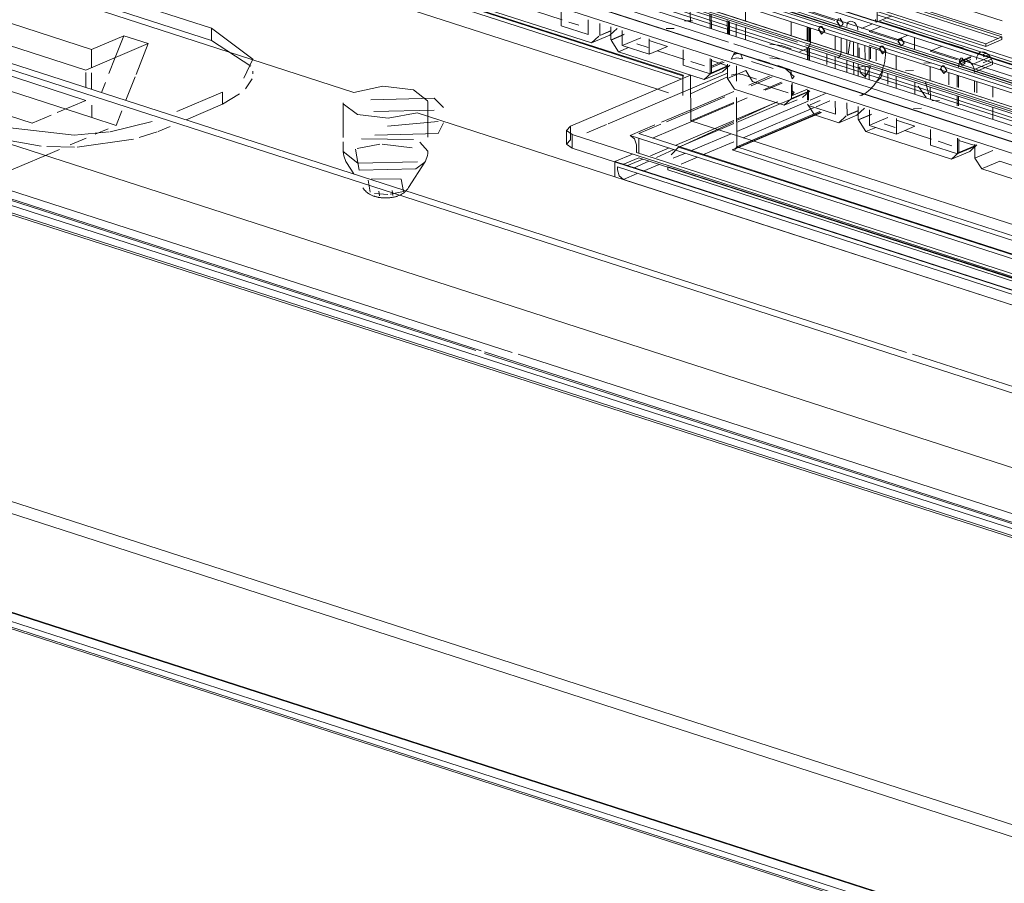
# Model space of a CAD drawing. Header units: millimetres. Extents: x -121 to 39028, y 270 to 28264.
# Tile 84 of 97: x 16384 to 16445, y 22081 to 22134. Entities that reach past the tile are written whole.
import ezdxf

# ---------------------------------------------------------------- set-up
doc = ezdxf.new("R2010")
doc.units = ezdxf.units.MM
doc.layers.add('G-XREF-____-OTLN', color=8, linetype='Continuous', lineweight=9)
doc.layers.add('M-EQPM-____-OTLN', color=50, linetype='Continuous', lineweight=20)

# ---------------------------------------------------------------- blocks, each defined once
blk = doc.blocks.new('City Class FR - City Class F_iam-V121-3D Water Left')
at = {"layer": 'G-XREF-____-OTLN'}
for p, q in [((-13512.927, 22155.324), (-13408.65, 22121.676)), ((-13383.283, 22112.338), (-13514.469, 22154.669)), ((-13512.925, 22154.674), (-13384.299, 22113.169)), ((-13448.258, 22132.309), (-13514.929, 22153.823)), ((-13514.906, 22153.833), (-13448.268, 22132.33)), ((-13482.567, 22147.123), (-13390.971, 22117.567)), ((-13482.807, 22146.46), (-13392.712, 22117.389)), ((-13481.486, 22146.774), (-13391.722, 22117.809)), ((-13480.919, 22146.877), (-13391.723, 22118.095)), ((-13391.887, 22117.739), (-13480.822, 22146.436)), ((-13478.361, 22146.508), (-13391.725, 22118.552)), ((-13480.822, 22146.404), (-13402.299, 22121.067)), ((-13485.119, 22145.479), (-13395.276, 22116.488)), ((-13481.69, 22144.963), (-13444.3, 22132.898)), ((-13481.677, 22145.076), (-13411.339, 22122.379)), ((-13408.821, 22121.719), (-13481.478, 22145.163)), ((-13478.883, 22142.69), (-13448.541, 22132.899)), ((-13448.541, 22132.899), (-13478.883, 22142.69)), ((-13451.314, 22130.808), (-13478.042, 22139.432)), ((-13451.335, 22130.876), (-13477.711, 22139.387)), ((-13456.966, 22132.854), (-13477.233, 22139.393)), ((-13451.466, 22130.64), (-13477.335, 22138.987)), ((-13431.714, 22134.208), (-13443.434, 22137.989)), ((-13477.331, 22137.886), (-13452.919, 22130.009)), ((-13509.208, 22136.948), (-13437.592, 22113.839)), ((-13443.375, 22136.983), (-13431.738, 22133.228)), ((-13443.281, 22137.072), (-13431.735, 22133.346)), ((-13340.88, 22082.237), (-13509.42, 22136.621)), ((-13487.872, 22136.188), (-13480.33, 22133.755)), ((-13410.546, 22123.39), (-13450.102, 22136.154)), ((-13449.842, 22136.287), (-13388.277, 22116.421)), ((-13444.366, 22136.562), (-13432.728, 22132.807)), ((-13480.328, 22133.012), (-13488.953, 22135.795)), ((-13471.592, 22129.819), (-13489.01, 22135.44)), ((-13447.502, 22135.068), (-13447.498, 22134.212)), ((-13439.407, 22134.172), (-13442.035, 22135.02)), ((-13439.407, 22134.142), (-13442.035, 22134.99)), ((-13431.967, 22133.131), (-13438.419, 22135.213)), ((-13499.073, 22134.738), (-13488.063, 22131.186)), ((-13487.715, 22132.455), (-13494.847, 22134.757)), ((-13460.421, 22134.803), (-13458.766, 22134.269)), ((-13458.832, 22133.908), (-13458.836, 22134.796)), ((-13450.893, 22134.749), (-13450.891, 22134.154)), ((-13449.684, 22134.621), (-13449.681, 22133.763)), ((-13449.601, 22134.59), (-13449.598, 22133.737)), ((-13443.651, 22134.764), (-13441.997, 22134.23)), ((-13441.879, 22134.177), (-13441.789, 22134.346)), ((-13441.872, 22134.179), (-13441.782, 22134.349)), ((-13441.692, 22134.348), (-13441.503, 22134.055)), ((-13441.685, 22134.351), (-13441.497, 22134.058)), ((-13432.728, 22132.636), (-13439.41, 22134.792)), ((-13439.41, 22134.792), (-13439.407, 22134.142)), ((-13417.817, 22127.621), (-13439.409, 22134.588)), ((-13439.407, 22134.142), (-13438.507, 22134.524)), ((-13480.33, 22133.755), (-13480.328, 22133.012)), ((-13457.178, 22133.374), (-13458.832, 22133.908)), ((-13458.358, 22134.137), (-13457.747, 22133.94)), ((-13457.182, 22134.282), (-13457.178, 22133.374)), ((-13456.463, 22134.058), (-13456.46, 22133.319)), ((-13455.85, 22133.328), (-13455.394, 22133.746)), ((-13455.771, 22133.048), (-13455.774, 22133.844)), ((-13452.368, 22133.736), (-13451.884, 22133.746)), ((-13450.768, 22134.22), (-13451.252, 22134.21)), ((-13448.614, 22133.419), (-13448.617, 22134.227)), ((-13448.545, 22134.2), (-13448.542, 22133.396)), ((-13448.478, 22133.375), (-13448.481, 22134.177)), ((-13448.067, 22134.024), (-13448.064, 22133.259)), ((-13447.497, 22133.813), (-13447.494, 22133.058)), ((-13444.688, 22134.16), (-13444.685, 22133.304)), ((-13443.7, 22132.986), (-13443.704, 22133.842)), ((-13443.644, 22132.968), (-13443.647, 22133.824)), ((-13443.565, 22132.943), (-13443.568, 22133.799)), ((-13443.501, 22133.777), (-13443.498, 22132.921)), ((-13442.918, 22133.867), (-13443.008, 22133.697)), ((-13442.905, 22133.872), (-13442.995, 22133.703)), ((-13442.822, 22133.869), (-13442.918, 22133.867)), ((-13442.808, 22133.874), (-13442.905, 22133.872)), ((-13442.633, 22133.576), (-13442.822, 22133.869)), ((-13442.62, 22133.581), (-13442.808, 22133.874)), ((-13441.69, 22133.884), (-13441.879, 22134.177)), ((-13441.684, 22133.887), (-13441.872, 22134.179)), ((-13441.593, 22133.886), (-13441.69, 22133.884)), ((-13441.587, 22133.889), (-13441.684, 22133.887)), ((-13441.503, 22134.055), (-13441.593, 22133.886)), ((-13441.497, 22134.058), (-13441.587, 22133.889)), ((-13441.252, 22134.022), (-13441.278, 22133.867)), ((-13441.178, 22134.136), (-13441.252, 22134.022)), ((-13441.067, 22134.192), (-13441.178, 22134.136)), ((-13440.935, 22134.182), (-13441.067, 22134.192)), ((-13440.803, 22134.107), (-13440.935, 22134.182)), ((-13440.691, 22133.979), (-13440.803, 22134.107)), ((-13440.616, 22133.817), (-13440.691, 22133.979)), ((-13440.589, 22133.645), (-13440.616, 22133.817)), ((-13440.361, 22133.742), (-13439.686, 22134.028)), ((-13439.169, 22133.862), (-13439.897, 22133.553)), ((-13439.499, 22134.291), (-13439.472, 22134.119)), ((-13390.808, 22118.49), (-13439.32, 22134.144)), ((-13391.593, 22118.794), (-13439.24, 22134.169)), ((-13391.395, 22118.878), (-13439.007, 22134.242)), ((-13438.266, 22133.875), (-13437.107, 22133.501)), ((-13491.358, 22127.926), (-13508.634, 22133.5)), ((-13485.733, 22133.297), (-13487.715, 22132.455)), ((-13485.733, 22133.297), (-13486.26, 22131.951)), ((-13484.232, 22132.812), (-13485.733, 22133.297)), ((-13456.966, 22132.854), (-13455.85, 22133.328)), ((-13456.511, 22133.272), (-13456.966, 22132.854)), ((-13456.46, 22133.319), (-13455.769, 22133.613)), ((-13456.46, 22133.304), (-13455.769, 22133.597)), ((-13455.766, 22133.039), (-13454.952, 22133.385)), ((-13455.762, 22133.03), (-13454.954, 22133.373)), ((-13455.078, 22132.697), (-13455.082, 22133.629)), ((-13455.023, 22132.72), (-13453.942, 22133.179)), ((-13453.428, 22133.112), (-13453.424, 22132.163)), ((-13443.008, 22133.697), (-13442.82, 22133.404)), ((-13442.995, 22133.703), (-13442.806, 22133.41)), ((-13442.82, 22133.404), (-13442.633, 22133.576)), ((-13442.806, 22133.41), (-13442.62, 22133.581)), ((-13441.993, 22133.291), (-13441.99, 22132.434)), ((-13441.621, 22132.315), (-13441.624, 22133.171)), ((-13439.897, 22133.553), (-13438.243, 22133.019)), ((-13438.243, 22133.019), (-13437.515, 22133.328)), ((-13438.125, 22132.965), (-13437.938, 22133.137)), ((-13438.118, 22132.968), (-13437.931, 22133.14)), ((-13437.938, 22133.137), (-13437.749, 22132.844)), ((-13437.931, 22133.14), (-13437.743, 22132.847)), ((-13437.106, 22133.196), (-13437.103, 22132.453)), ((-13432.728, 22132.807), (-13431.738, 22133.228)), ((-13431.738, 22133.228), (-13431.737, 22133.057)), ((-13344.059, 22078.677), (-13511.878, 22132.828)), ((-13488.063, 22131.186), (-13484.232, 22132.812)), ((-13484.232, 22132.812), (-13484.976, 22130.911)), ((-13477.907, 22131.423), (-13480.328, 22133.012)), ((-13455.302, 22132.317), (-13455.762, 22133.03)), ((-13455.302, 22132.317), (-13454.697, 22132.574)), ((-13453.424, 22132.163), (-13455.078, 22132.697)), ((-13454.186, 22132.791), (-13453.493, 22132.567)), ((-13452.288, 22132.646), (-13453.427, 22133.013)), ((-13453.424, 22132.163), (-13452.288, 22132.646)), ((-13448.216, 22132.794), (-13402.547, 22118.058)), ((-13402.547, 22118.058), (-13448.216, 22132.794)), ((-13446.008, 22132.779), (-13445.283, 22132.689)), ((-13445.283, 22132.689), (-13444.682, 22132.495)), ((-13444.157, 22132.326), (-13443.695, 22132.522)), ((-13443.818, 22132.742), (-13394.234, 22116.743)), ((-13443.696, 22131.832), (-13443.699, 22132.58)), ((-13443.64, 22131.814), (-13443.642, 22132.562)), ((-13443.561, 22131.789), (-13443.564, 22132.536)), ((-13441.275, 22133.059), (-13441.271, 22132.202)), ((-13441.058, 22132.978), (-13441.192, 22132.15)), ((-13440.854, 22132.923), (-13440.85, 22132.067)), ((-13440.582, 22131.98), (-13440.586, 22132.836)), ((-13440.517, 22131.959), (-13440.519, 22132.564)), ((-13440.151, 22131.841), (-13440.155, 22132.697)), ((-13439.254, 22132.503), (-13439.894, 22132.709)), ((-13439.89, 22131.757), (-13439.893, 22132.613)), ((-13439.811, 22131.872), (-13439.813, 22132.587)), ((-13439.164, 22132.655), (-13439.254, 22132.486)), ((-13439.151, 22132.661), (-13439.241, 22132.491)), ((-13439.068, 22132.657), (-13439.164, 22132.655)), ((-13439.054, 22132.663), (-13439.151, 22132.661)), ((-13438.879, 22132.365), (-13439.068, 22132.657)), ((-13438.866, 22132.37), (-13439.054, 22132.663)), ((-13437.936, 22132.673), (-13438.125, 22132.965)), ((-13437.93, 22132.675), (-13438.118, 22132.968)), ((-13437.749, 22132.844), (-13437.936, 22132.673)), ((-13437.743, 22132.847), (-13437.93, 22132.675)), ((-13435.415, 22132.65), (-13436.143, 22132.341)), ((-13435.007, 22132.824), (-13434.086, 22132.527)), ((-13431.737, 22133.057), (-13432.728, 22132.636)), ((-13432.728, 22132.807), (-13432.728, 22132.636)), ((-13487.715, 22132.455), (-13487.71, 22131.335)), ((-13486.26, 22131.951), (-13486.642, 22130.975)), ((-13450.032, 22130.616), (-13455.302, 22132.317)), ((-13452.913, 22132.38), (-13451.258, 22131.846)), ((-13451.324, 22131.486), (-13451.328, 22132.434)), ((-13449.674, 22131.901), (-13449.67, 22130.952)), ((-13448.385, 22131.867), (-13448.217, 22132.17)), ((-13448.042, 22131.93), (-13448.385, 22131.867)), ((-13448.217, 22132.17), (-13448.208, 22132.179)), ((-13448.216, 22132.313), (-13381.307, 22110.723)), ((-13381.272, 22110.695), (-13448.216, 22132.296)), ((-13448.148, 22132.23), (-13448.216, 22132.201)), ((-13448.012, 22132.21), (-13448.216, 22132.123)), ((-13448.208, 22132.179), (-13448.012, 22132.21)), ((-13447.68, 22131.886), (-13448.042, 22131.93)), ((-13446.004, 22131.943), (-13445.28, 22131.853)), ((-13442.501, 22131.54), (-13442.503, 22132.194)), ((-13441.988, 22132.028), (-13441.985, 22131.28)), ((-13439.466, 22132.475), (-13439.463, 22131.76)), ((-13439.254, 22132.486), (-13439.066, 22132.193)), ((-13439.241, 22132.491), (-13439.053, 22132.199)), ((-13439.066, 22132.193), (-13438.879, 22132.365)), ((-13439.053, 22132.199), (-13438.866, 22132.37)), ((-13438.881, 22132.354), (-13438.948, 22132.404)), ((-13438.93, 22132.3), (-13438.881, 22132.354)), ((-13438.239, 22132.079), (-13438.236, 22131.223)), ((-13436.143, 22132.341), (-13434.489, 22131.808)), ((-13434.371, 22131.754), (-13434.281, 22131.924)), ((-13434.364, 22131.757), (-13434.274, 22131.926)), ((-13434.34, 22131.654), (-13433.636, 22131.953)), ((-13434.281, 22131.924), (-13434.184, 22131.926)), ((-13434.274, 22131.926), (-13434.178, 22131.928)), ((-13434.262, 22131.755), (-13433.628, 22132.025)), ((-13434.184, 22131.926), (-13433.995, 22131.633)), ((-13434.178, 22131.928), (-13433.989, 22131.636)), ((-13433.566, 22131.531), (-13432.449, 22132.005)), ((-13433.288, 22131.845), (-13433.272, 22131.997)), ((-13433.272, 22131.997), (-13433.223, 22132.128)), ((-13433.223, 22132.128), (-13433.145, 22132.229)), ((-13433.145, 22132.229), (-13433.044, 22132.293)), ((-13433.044, 22132.293), (-13432.925, 22132.316)), ((-13432.925, 22132.316), (-13432.798, 22132.295)), ((-13432.882, 22132.26), (-13432.798, 22132.295)), ((-13432.882, 22132.144), (-13432.671, 22132.234)), ((-13432.882, 22131.994), (-13432.552, 22132.134)), ((-13432.798, 22132.295), (-13432.671, 22132.234)), ((-13432.671, 22132.234), (-13432.552, 22132.134)), ((-13432.552, 22132.134), (-13432.449, 22132.005)), ((-13432.449, 22132.005), (-13432.371, 22131.853)), ((-13449.67, 22130.952), (-13451.324, 22131.486)), ((-13450.856, 22131.716), (-13450.021, 22131.447)), ((-13449.591, 22131.865), (-13449.588, 22131.024)), ((-13448.606, 22131.457), (-13449.591, 22131.775)), ((-13449.589, 22131.422), (-13448.911, 22131.71)), ((-13448.82, 22131.682), (-13449.589, 22131.356)), ((-13449.588, 22131.024), (-13448.606, 22131.441)), ((-13449.588, 22130.987), (-13448.606, 22131.404)), ((-13448.915, 22131.09), (-13448.471, 22131.498)), ((-13448.603, 22130.679), (-13448.606, 22131.548)), ((-13448.057, 22131.445), (-13448.054, 22130.505)), ((-13445.806, 22131.281), (-13447.133, 22131.709)), ((-13445.947, 22131.543), (-13446.791, 22131.816)), ((-13445.993, 22131.62), (-13446.694, 22131.846)), ((-13444.791, 22131.232), (-13445.515, 22131.466)), ((-13441.27, 22131.796), (-13441.267, 22131.048)), ((-13440.849, 22131.66), (-13440.846, 22130.913)), ((-13440.578, 22130.826), (-13440.581, 22131.574)), ((-13440.171, 22131.424), (-13440.514, 22131.361)), ((-13439.809, 22131.38), (-13440.171, 22131.424)), ((-13440.147, 22130.687), (-13440.15, 22131.435)), ((-13439.977, 22131.034), (-13439.809, 22131.38)), ((-13439.886, 22130.603), (-13439.889, 22131.35)), ((-13436.541, 22131.615), (-13436.057, 22131.626)), ((-13436.136, 22130.598), (-13436.14, 22131.402)), ((-13435.41, 22131.444), (-13435.5, 22131.274)), ((-13435.397, 22131.45), (-13435.487, 22131.28)), ((-13435.314, 22131.446), (-13435.41, 22131.444)), ((-13435.3, 22131.452), (-13435.397, 22131.45)), ((-13435.125, 22131.153), (-13435.314, 22131.446)), ((-13435.112, 22131.159), (-13435.3, 22131.452)), ((-13434.388, 22131.523), (-13434.405, 22131.371)), ((-13434.34, 22131.654), (-13434.388, 22131.523)), ((-13434.182, 22131.461), (-13434.371, 22131.754)), ((-13434.176, 22131.464), (-13434.364, 22131.757)), ((-13434.262, 22131.755), (-13434.34, 22131.654)), ((-13434.317, 22131.554), (-13433.649, 22131.838)), ((-13434.16, 22131.819), (-13434.262, 22131.755)), ((-13433.995, 22131.633), (-13434.182, 22131.461)), ((-13433.989, 22131.636), (-13434.176, 22131.464)), ((-13434.042, 22131.842), (-13434.16, 22131.819)), ((-13433.915, 22131.821), (-13434.042, 22131.842)), ((-13433.787, 22131.759), (-13433.915, 22131.821)), ((-13433.668, 22131.66), (-13433.787, 22131.759)), ((-13433.566, 22131.531), (-13433.668, 22131.66)), ((-13433.487, 22131.379), (-13433.566, 22131.531)), ((-13433.437, 22131.217), (-13433.487, 22131.379)), ((-13433.437, 22131.217), (-13432.321, 22131.691)), ((-13432.882, 22131.636), (-13432.371, 22131.853)), ((-13432.882, 22131.282), (-13432.304, 22131.528)), ((-13432.371, 22131.853), (-13432.321, 22131.691)), ((-13432.321, 22131.691), (-13432.304, 22131.528)), ((-13488.055, 22129.328), (-13494.029, 22131.256)), ((-13488.059, 22130.124), (-13488.062, 22131.029)), ((-13487.709, 22131.015), (-13487.705, 22130.01)), ((-13485.027, 22130.779), (-13485.595, 22129.329)), ((-13477.784, 22130.955), (-13477.797, 22131.111)), ((-13458.254, 22127.744), (-13450.878, 22130.875)), ((-13451.358, 22130.605), (-13451.351, 22130.824)), ((-13451.351, 22130.824), (-13451.338, 22130.876)), ((-13451.338, 22130.876), (-13451.334, 22130.875)), ((-13451.334, 22130.875), (-13451.314, 22130.808)), ((-13450.878, 22130.889), (-13450.867, 22128.075)), ((-13450.875, 22130.039), (-13448.604, 22131.003)), ((-13450.874, 22129.725), (-13448.603, 22130.772)), ((-13450.032, 22130.616), (-13448.915, 22131.09)), ((-13449.588, 22131.024), (-13450.032, 22130.616)), ((-13448.603, 22130.679), (-13447.487, 22131.153)), ((-13448.382, 22130.875), (-13448.218, 22130.924)), ((-13448.218, 22130.924), (-13448.038, 22130.947)), ((-13448.038, 22130.947), (-13447.676, 22130.906)), ((-13447.676, 22130.906), (-13446.83, 22130.633)), ((-13447.487, 22131.153), (-13447.061, 22130.492)), ((-13447.301, 22130.268), (-13446.02, 22130.811)), ((-13445.866, 22130.763), (-13447.147, 22130.219)), ((-13444.797, 22131.227), (-13445.009, 22131.241)), ((-13445.009, 22131.241), (-13444.743, 22131.019)), ((-13444.706, 22131.172), (-13444.797, 22131.227)), ((-13444.743, 22131.019), (-13444.631, 22130.655)), ((-13444.677, 22130.917), (-13444.706, 22131.172)), ((-13444.508, 22130.79), (-13444.677, 22130.917)), ((-13444.631, 22130.655), (-13444.508, 22130.79)), ((-13440.137, 22130.775), (-13439.977, 22131.034)), ((-13438.747, 22130.329), (-13438.749, 22130.983)), ((-13438.234, 22130.817), (-13438.232, 22130.069)), ((-13437.174, 22131.152), (-13437.658, 22131.141)), ((-13435.5, 22131.274), (-13435.312, 22130.982)), ((-13435.487, 22131.28), (-13435.299, 22130.987)), ((-13435.312, 22130.982), (-13435.125, 22131.153)), ((-13435.299, 22130.987), (-13435.112, 22131.159)), ((-13434.997, 22130.278), (-13435, 22131.034)), ((-13434.485, 22130.868), (-13434.483, 22130.133)), ((-13434.402, 22130.841), (-13434.4, 22130.109)), ((-13433.42, 22131.054), (-13433.437, 22131.217)), ((-13433.42, 22131.054), (-13432.882, 22131.282)), ((-13310.212, 22045.819), (-13571.604, 22130.164)), ((-13513.402, 22130.478), (-13461.842, 22113.841)), ((-13487.699, 22128.276), (-13494.831, 22130.577)), ((-13486.86, 22130.417), (-13487.097, 22129.813)), ((-13478.245, 22130.043), (-13477.835, 22130.656)), ((-13451.354, 22129.633), (-13451.358, 22130.605)), ((-13448.177, 22130.018), (-13448.603, 22130.679)), ((-13447.061, 22130.492), (-13444.883, 22129.789)), ((-13445.281, 22130.446), (-13446.383, 22129.978)), ((-13446.293, 22129.95), (-13445.249, 22130.393)), ((-13444.673, 22130.278), (-13444.67, 22129.437)), ((-13444.63, 22130.379), (-13444.628, 22129.663)), ((-13437.095, 22130.449), (-13437.092, 22129.701)), ((-13436.39, 22129.493), (-13436.885, 22130.201)), ((-13436.231, 22129.688), (-13436.427, 22130.456)), ((-13436.132, 22129.391), (-13436.135, 22130.139)), ((-13433.415, 22129.832), (-13433.418, 22130.523)), ((-13433.28, 22129.794), (-13433.283, 22130.48)), ((-13432.298, 22130.162), (-13432.296, 22129.517)), ((-13513.895, 22129.717), (-13316.301, 22065.958)), ((-13513.73, 22129.972), (-13464.073, 22113.948)), ((-13463.756, 22113.933), (-13513.499, 22129.984)), ((-13479.654, 22129.835), (-13482.474, 22128.637)), ((-13479.651, 22129.092), (-13479.654, 22129.835)), ((-13479.651, 22129.092), (-13478.622, 22129.719)), ((-13455.939, 22127.889), (-13450.875, 22130.039)), ((-13452.919, 22130.009), (-13452.233, 22129.787)), ((-13450.87, 22128.752), (-13448.216, 22129.879)), ((-13448.76, 22129.534), (-13450.869, 22128.639)), ((-13445.114, 22129.029), (-13448.177, 22130.018)), ((-13448.05, 22129.507), (-13448.038, 22126.479)), ((-13448.049, 22129.205), (-13447.394, 22129.482)), ((-13444.673, 22129.937), (-13444.504, 22129.807)), ((-13444.671, 22129.596), (-13443.689, 22130.013)), ((-13444.67, 22129.437), (-13443.688, 22129.854)), ((-13443.688, 22129.823), (-13444.67, 22129.406)), ((-13444.504, 22129.807), (-13444.628, 22129.663)), ((-13443.998, 22129.503), (-13443.553, 22129.911)), ((-13443.686, 22129.342), (-13443.689, 22129.961)), ((-13443.63, 22129.339), (-13443.632, 22129.951)), ((-13443.528, 22129.335), (-13442.575, 22129.74)), ((-13440.069, 22129.802), (-13440.008, 22129.846)), ((-13434.48, 22129.605), (-13434.478, 22128.991)), ((-13434.398, 22129.578), (-13434.395, 22128.988)), ((-13571.601, 22129.421), (-13310.69, 22045.231)), ((-13514.194, 22129.256), (-13340.88, 22073.332)), ((-13340.88, 22073.455), (-13514.128, 22129.358)), ((-13489.821, 22128.579), (-13488.055, 22129.328)), ((-13487.701, 22129.035), (-13487.699, 22128.276)), ((-13481.9, 22128.136), (-13479.651, 22129.092)), ((-13472.24, 22129.179), (-13472.231, 22127.048)), ((-13467.031, 22127.068), (-13467.04, 22129.242)), ((-13453.216, 22127.011), (-13448.216, 22129.134)), ((-13448.216, 22129.2), (-13450.867, 22128.075)), ((-13448.045, 22128.164), (-13445.536, 22129.229)), ((-13445.553, 22129.237), (-13448.044, 22128.087)), ((-13445.324, 22129.128), (-13448.044, 22127.974)), ((-13448.042, 22127.419), (-13443.648, 22129.284)), ((-13447.634, 22127.031), (-13443.309, 22128.868)), ((-13444.729, 22129.381), (-13445.324, 22129.128)), ((-13444.67, 22129.437), (-13445.114, 22129.029)), ((-13445.114, 22129.029), (-13444.322, 22129.366)), ((-13443.259, 22128.431), (-13443.685, 22129.092)), ((-13441.975, 22128.469), (-13443.629, 22129.002)), ((-13443.527, 22129.045), (-13442.9, 22129.312)), ((-13443.151, 22128.934), (-13442.315, 22129.289)), ((-13441.978, 22129.277), (-13441.975, 22128.469)), ((-13441.259, 22129.177), (-13441.257, 22128.413)), ((-13440.567, 22128.142), (-13440.571, 22128.955)), ((-13435.564, 22129.314), (-13436.048, 22129.304)), ((-13432.293, 22128.899), (-13432.29, 22128.152)), ((-13491.358, 22127.926), (-13490.202, 22128.417)), ((-13486.197, 22127.791), (-13487.699, 22128.276)), ((-13485.851, 22128.675), (-13486.197, 22127.791)), ((-13466.648, 22128.721), (-13470.348, 22128.644)), ((-13455.525, 22124.635), (-13467.688, 22128.56)), ((-13452.655, 22127.995), (-13450.87, 22128.752)), ((-13450.869, 22128.639), (-13452.356, 22128.008)), ((-13442.863, 22128.603), (-13448.32, 22126.286)), ((-13448.171, 22126.318), (-13442.832, 22128.584)), ((-13448.038, 22126.479), (-13442.935, 22128.646)), ((-13441.763, 22127.948), (-13443.259, 22128.431)), ((-13441.763, 22127.948), (-13440.646, 22128.422)), ((-13441.307, 22128.366), (-13441.763, 22127.948)), ((-13441.257, 22128.413), (-13440.566, 22128.707)), ((-13441.257, 22128.398), (-13440.565, 22128.691)), ((-13440.646, 22128.422), (-13440.191, 22128.84)), ((-13440.563, 22128.133), (-13439.748, 22128.479)), ((-13440.558, 22128.124), (-13439.75, 22128.467)), ((-13439.875, 22127.791), (-13439.878, 22128.74)), ((-13439.82, 22127.814), (-13438.739, 22128.273)), ((-13437.165, 22128.83), (-13436.681, 22128.84)), ((-13483.99, 22128.025), (-13486.573, 22127.4)), ((-13483.614, 22127.409), (-13482.878, 22127.721)), ((-13469.521, 22127.748), (-13466.403, 22128.027)), ((-13466.4, 22127.284), (-13466.075, 22127.956)), ((-13458.254, 22127.744), (-13458.251, 22126.908)), ((-13457.265, 22127.326), (-13456.049, 22127.842)), ((-13454.586, 22127.175), (-13453.074, 22127.816)), ((-13452.705, 22127.86), (-13454.062, 22127.284)), ((-13451.821, 22126.56), (-13448.216, 22128.091)), ((-13448.216, 22127.901), (-13451.566, 22126.478)), ((-13448.216, 22128.008), (-13451.545, 22126.471)), ((-13450.867, 22128.075), (-13397.047, 22110.708)), ((-13440.099, 22127.411), (-13440.558, 22128.124)), ((-13440.099, 22127.411), (-13439.493, 22127.668)), ((-13438.221, 22127.257), (-13439.875, 22127.791)), ((-13438.982, 22127.885), (-13438.29, 22127.662)), ((-13438.224, 22128.206), (-13438.221, 22127.257)), ((-13437.084, 22127.74), (-13438.224, 22128.107)), ((-13438.221, 22127.257), (-13437.084, 22127.74)), ((-13494.193, 22127.121), (-13490.81, 22126.518)), ((-13486.688, 22127.583), (-13487.477, 22127.248)), ((-13484.782, 22127.043), (-13483.679, 22127.386)), ((-13466.4, 22127.284), (-13470.281, 22127.179)), ((-13458.503, 22127.498), (-13458.5, 22126.662)), ((-13384.587, 22103.479), (-13458.164, 22127.221)), ((-13458.164, 22127.221), (-13458.161, 22126.385)), ((-13382.48, 22103.907), (-13454.586, 22127.175)), ((-13454.062, 22127.284), (-13402.215, 22110.554)), ((-13450.823, 22126.238), (-13448.385, 22127.274)), ((-13434.828, 22125.71), (-13440.099, 22127.411)), ((-13437.71, 22127.474), (-13436.055, 22126.94)), ((-13436.121, 22126.58), (-13436.124, 22127.529)), ((-13490.45, 22126.49), (-13488.766, 22126.454)), ((-13488.038, 22127.01), (-13489.029, 22126.589)), ((-13488.599, 22126.459), (-13485.139, 22126.95)), ((-13472.23, 22126.783), (-13472.228, 22126.177)), ((-13469.977, 22126.627), (-13471.38, 22126.36)), ((-13471.115, 22126.973), (-13467.911, 22126.917)), ((-13467.997, 22126.415), (-13469.848, 22126.633)), ((-13467.028, 22126.198), (-13467.524, 22126.761)), ((-13454.209, 22126.589), (-13454.207, 22126.125)), ((-13454.061, 22127.005), (-13454.057, 22126.111)), ((-13451.611, 22126.459), (-13452.077, 22125.989)), ((-13451.611, 22126.459), (-13412.194, 22113.741)), ((-13450.072, 22125.996), (-13448.216, 22126.784)), ((-13448.038, 22126.479), (-13410.874, 22114.487)), ((-13434.467, 22126.046), (-13436.121, 22126.58)), ((-13435.652, 22126.81), (-13434.818, 22126.541)), ((-13434.47, 22126.995), (-13434.467, 22126.046)), ((-13434.387, 22126.959), (-13434.384, 22126.118)), ((-13433.403, 22126.552), (-13434.387, 22126.869)), ((-13434.384, 22126.118), (-13433.403, 22126.535)), ((-13434.384, 22126.081), (-13433.402, 22126.498)), ((-13433.712, 22126.184), (-13433.268, 22126.592)), ((-13433.4, 22125.773), (-13433.403, 22126.642)), ((-13490.546, 22125.945), (-13493.463, 22124.706)), ((-13489.684, 22126.311), (-13490.546, 22125.945)), ((-13471.345, 22125.458), (-13472.228, 22126.177)), ((-13471.478, 22126.321), (-13471.255, 22125.032)), ((-13384.583, 22102.643), (-13458.161, 22126.385)), ((-13454.449, 22126.022), (-13455.528, 22125.564)), ((-13454.207, 22126.125), (-13384.367, 22103.589)), ((-13453.338, 22125.916), (-13452.193, 22126.402)), ((-13451.9, 22126.308), (-13452.966, 22125.816)), ((-13451.937, 22125.765), (-13451.195, 22126.08)), ((-13448.32, 22126.286), (-13411.005, 22114.245)), ((-13434.828, 22125.71), (-13433.712, 22126.184)), ((-13434.384, 22126.118), (-13434.828, 22125.71)), ((-13433.4, 22125.773), (-13432.283, 22126.247)), ((-13580.717, 22125.272), (-13301.424, 22035.151)), ((-13580.468, 22125.291), (-13301.574, 22035.298)), ((-13472.025, 22125.503), (-13471.575, 22124.805)), ((-13471.345, 22125.458), (-13467.676, 22125.558)), ((-13468.213, 22123.963), (-13467.226, 22125.522)), ((-13455.528, 22125.564), (-13402.383, 22108.415)), ((-13455.528, 22125.536), (-13455.525, 22124.635)), ((-13384.053, 22102.222), (-13455.377, 22125.237)), ((-13455.377, 22125.237), (-13455.377, 22125.051)), ((-13454.056, 22125.798), (-13455.042, 22125.379)), ((-13454.793, 22125.299), (-13453.807, 22125.717)), ((-13453.438, 22125.598), (-13454.378, 22125.164)), ((-13384.586, 22103.381), (-13454.056, 22125.798)), ((-13453.795, 22124.977), (-13452.809, 22125.395)), ((-13452.268, 22125.25), (-13412.851, 22112.531)), ((-13452.267, 22125.064), (-13452.268, 22125.25)), ((-13451.458, 22125.408), (-13450.445, 22125.838)), ((-13432.974, 22125.112), (-13433.4, 22125.773)), ((-13432.882, 22125.151), (-13431.857, 22125.586)), ((-13431.857, 22125.586), (-13427.78, 22124.27)), ((-13455.525, 22124.635), (-13413.705, 22111.141)), ((-13455.265, 22124.687), (-13455.377, 22125.051)), ((-13454.999, 22124.465), (-13455.265, 22124.687)), ((-13454.999, 22124.465), (-13454.156, 22124.823)), ((-13412.851, 22112.346), (-13452.267, 22125.064)), ((-13432.974, 22125.112), (-13432.882, 22125.151)), ((-13427.892, 22123.472), (-13432.974, 22125.112)), ((-13470.705, 22124.431), (-13470.574, 22123.676)), ((-13468.665, 22124.486), (-13470.489, 22124.506)), ((-13415.064, 22111.579), (-13454.999, 22124.465)), ((-13469.482, 22123.548), (-13470.317, 22123.61)), ((-13470.053, 22123.757), (-13470.001, 22123.454)), ((-13469.183, 22123.476), (-13469.235, 22123.779)), ((-13316.527, 22066.425), (-13463.549, 22113.866)), ((-13463.549, 22113.78), (-13316.477, 22066.323)), ((-13461.476, 22113.722), (-13336.281, 22073.325)), ((-13437.23, 22113.722), (-13340.986, 22082.667)), ((-13526.888, 22108.935), (-13302.619, 22036.568)), ((-13527.599, 22108.578), (-13301.707, 22035.688)), ((-13302.551, 22036.503), (-13526.822, 22108.87))]:
    blk.add_line(p, q, dxfattribs=at)
for points in [[(-13379.648, 22109.471, 0), (-13413.754, 22120.477, 0), (-13447.861, 22131.482, 0), (-13481.968, 22142.488, 0), (-13516.075, 22153.493, 0)], [(-13516.075, 22153.493, 0), (-13481.968, 22142.488, 0), (-13447.861, 22131.482, 0), (-13413.754, 22120.477, 0), (-13379.648, 22109.471, 0)], [(-13493.818, 22148.752, 0), (-13480.654, 22144.504, 0), (-13447.332, 22133.752, 0), (-13414.01, 22123, 0), (-13385.258, 22113.722, 0)], [(-13385.258, 22113.722, 0), (-13414.01, 22123, 0), (-13447.332, 22133.752, 0), (-13480.654, 22144.504, 0), (-13493.818, 22148.752, 0)], [(-13480.33, 22133.755, 0), (-13477.8, 22131.854, 0), (-13478.349, 22130.689, 0)], [(-13443.695, 22132.522, 0), (-13443.555, 22132.663, 0), (-13443.498, 22132.885, 0)], [(-13448.012, 22132.21, 0), (-13447.778, 22132.173, 0), (-13447.68, 22131.886, 0)], [(-13441.818, 22131.917, 0), (-13441.678, 22132.058, 0), (-13441.621, 22132.279, 0)], [(-13438.925, 22131.813, 0), (-13438.911, 22131.899, 0), (-13438.901, 22131.986, 0)], [(-13438.901, 22131.986, 0), (-13438.892, 22132.072, 0), (-13438.886, 22132.157, 0), (-13438.882, 22132.242, 0), (-13438.88, 22132.326, 0), (-13438.88, 22132.349, 0)], [(-13440.514, 22131.361, 0), (-13440.403, 22130.997, 0), (-13440.137, 22130.775, 0)], [(-13439.109, 22131.13, 0), (-13439.079, 22131.213, 0), (-13439.05, 22131.298, 0), (-13439.024, 22131.383, 0), (-13439, 22131.468, 0)], [(-13439, 22131.468, 0), (-13438.978, 22131.554, 0), (-13438.958, 22131.64, 0), (-13438.94, 22131.727, 0), (-13438.925, 22131.813, 0)], [(-13440.008, 22129.846, 0), (-13439.949, 22129.894, 0), (-13439.891, 22129.944, 0), (-13439.834, 22129.997, 0), (-13439.777, 22130.052, 0), (-13439.722, 22130.11, 0), (-13439.669, 22130.171, 0), (-13439.616, 22130.233, 0), (-13439.565, 22130.298, 0), (-13439.516, 22130.365, 0), (-13439.467, 22130.434, 0), (-13439.421, 22130.505, 0), (-13439.376, 22130.578, 0), (-13439.332, 22130.653, 0), (-13439.291, 22130.729, 0), (-13439.251, 22130.807, 0), (-13439.212, 22130.886, 0), (-13439.176, 22130.966, 0), (-13439.142, 22131.047, 0), (-13439.109, 22131.13, 0)], [(-13439.386, 22130.533, 0), (-13439.153, 22130.768, 0), (-13439.058, 22131.137, 0)], [(-13471.592, 22129.819, 0), (-13469.806, 22130.195, 0), (-13467.923, 22129.982, 0)], [(-13467.923, 22129.982, 0), (-13467.045, 22129.304, 0), (-13467.04, 22129.242, 0)], [(-13440.31, 22129.76, 0), (-13440.353, 22129.643, 0), (-13440.459, 22129.623, 0)], [(-13440.382, 22129.625, 0), (-13440.318, 22129.654, 0), (-13440.254, 22129.686, 0), (-13440.192, 22129.721, 0), (-13440.13, 22129.76, 0), (-13440.069, 22129.802, 0)], [(-13471.357, 22128.46, 0), (-13472.234, 22129.119, 0), (-13472.24, 22129.179, 0)], [(-13470.532, 22129.359, 0), (-13466.651, 22129.464, 0), (-13466.066, 22128.88, 0)], [(-13467.688, 22128.56, 0), (-13469.474, 22128.229, 0), (-13471.357, 22128.46, 0)], [(-13486.626, 22127.392, 0), (-13488.769, 22127.197, 0), (-13493.804, 22127.764, 0)], [(-13458.164, 22127.221, 0), (-13458.501, 22127.474, 0), (-13458.254, 22127.744, 0)], [(-13454.586, 22127.175, 0), (-13454.32, 22126.953, 0), (-13454.209, 22126.589, 0)], [(-13458.161, 22126.385, 0), (-13458.498, 22126.639, 0), (-13458.251, 22126.908, 0)], [(-13448.038, 22126.479, 0), (-13448.136, 22126.335, 0), (-13448.32, 22126.286, 0)], [(-13472.228, 22126.177, 0), (-13472.22, 22126.046, 0), (-13472.199, 22125.919, 0), (-13472.166, 22125.797, 0), (-13472.122, 22125.684, 0), (-13472.071, 22125.58, 0), (-13472.025, 22125.503, 0)], [(-13467.028, 22126.198, 0), (-13467.035, 22126.067, 0), (-13467.055, 22125.939, 0), (-13467.087, 22125.817, 0), (-13467.13, 22125.704, 0), (-13467.18, 22125.599, 0), (-13467.226, 22125.522, 0)], [(-13467.226, 22125.522, 0), (-13467.775, 22125.126, 0), (-13471.255, 22125.032, 0)], [(-13468.665, 22124.486, 0), (-13468.535, 22123.731, 0), (-13469.355, 22123.555, 0)], [(-13471.026, 22123.952, 0), (-13470.975, 22123.88, 0), (-13470.924, 22123.817, 0), (-13470.872, 22123.762, 0), (-13470.821, 22123.714, 0), (-13470.77, 22123.671, 0), (-13470.721, 22123.634, 0), (-13470.673, 22123.601, 0), (-13470.626, 22123.572, 0), (-13470.581, 22123.546, 0), (-13470.536, 22123.523, 0), (-13470.493, 22123.502, 0), (-13470.45, 22123.483, 0), (-13470.408, 22123.466, 0), (-13470.367, 22123.45, 0), (-13470.327, 22123.436, 0), (-13470.311, 22123.431, 0)], [(-13468.365, 22123.772, 0), (-13468.416, 22123.723, 0), (-13468.466, 22123.68, 0), (-13468.515, 22123.643, 0), (-13468.563, 22123.609, 0), (-13468.61, 22123.58, 0), (-13468.655, 22123.553, 0), (-13468.699, 22123.53, 0), (-13468.742, 22123.509, 0), (-13468.785, 22123.489, 0), (-13468.827, 22123.472, 0), (-13468.867, 22123.456, 0), (-13468.908, 22123.442, 0), (-13468.948, 22123.429, 0), (-13468.987, 22123.417, 0), (-13469.026, 22123.406, 0), (-13469.065, 22123.396, 0), (-13469.104, 22123.387, 0), (-13469.143, 22123.379, 0), (-13469.181, 22123.371, 0), (-13469.219, 22123.364, 0), (-13469.257, 22123.358, 0), (-13469.295, 22123.353, 0), (-13469.333, 22123.348, 0), (-13469.371, 22123.344, 0), (-13469.41, 22123.34, 0), (-13469.448, 22123.337, 0), (-13469.486, 22123.335, 0), (-13469.523, 22123.333, 0), (-13469.561, 22123.332, 0), (-13469.599, 22123.331, 0), (-13469.637, 22123.331, 0), (-13469.675, 22123.331, 0), (-13469.713, 22123.332, 0), (-13469.751, 22123.334, 0), (-13469.789, 22123.336, 0), (-13469.828, 22123.339, 0), (-13469.866, 22123.342, 0), (-13469.904, 22123.346, 0), (-13469.942, 22123.351, 0), (-13469.98, 22123.356, 0), (-13470.018, 22123.362, 0), (-13470.056, 22123.368, 0), (-13470.095, 22123.375, 0), (-13470.133, 22123.384, 0), (-13470.172, 22123.392, 0), (-13470.211, 22123.402, 0), (-13470.25, 22123.413, 0), (-13470.29, 22123.425, 0), (-13470.311, 22123.431, 0)], [(-13468.213, 22123.963, 0), (-13468.263, 22123.891, 0), (-13468.314, 22123.828, 0), (-13468.365, 22123.772, 0)]]:
    blk.add_polyline3d(points, dxfattribs=at)
blk = doc.blocks.new('City Class FR - City Class 25 FR-V122-3D Water Left')
blk.add_blockref('City Class FR - City Class F_iam-V121-3D Water Left', (0, 0))

msp = doc.modelspace()

# ---------------------------------------------------------------- block references
at = {"layer": 'M-EQPM-____-OTLN'}
msp.add_blockref('City Class FR - City Class 25 FR-V122-3D Water Left', (29876.3, 0), dxfattribs=at)

doc.saveas('drawing.dxf')
